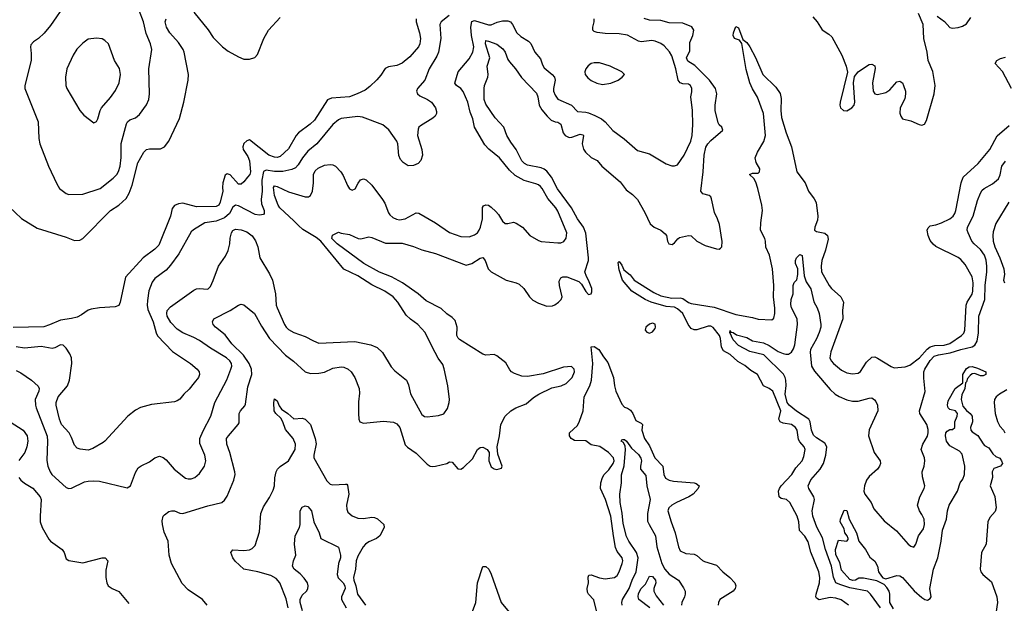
# Model space of a CAD drawing. Header units: inches. Extents: x 1449094 to 1618372, y 389908 to 534307.
# Tile 26 of 256: x 1470616 to 1477702, y 414243 to 418444. Entities that reach past the tile are written whole.
import ezdxf

# ---------------------------------------------------------------- set-up
doc = ezdxf.new("R2010")
doc.units = ezdxf.units.IN
doc.header["$MEASUREMENT"] = 0
doc.layers.add('B4471', color=7, linetype='Continuous')

msp = doc.modelspace()

# ---------------------------------------------------------------- linework, layer by layer
at = {"layer": 'B4471', "color": 5}
for points, elevation in [([(1470950, 418565.6), (1470837.7, 418402.3), (1470792, 418347.9), (1470751.1, 418308.9), (1470715.3, 418284.7), (1470697.6, 418262.4), (1470694.4, 418250), (1470699.9, 418199.9), (1470699, 418150), (1470654.3, 417970), (1470654.6, 417950), (1470748.9, 417710), (1470753.4, 417590), (1470760.3, 417550), (1470823.1, 417390), (1470883.4, 417263.4), (1470903.8, 417230), (1470950, 417194.4), (1470970, 417185.3), (1471070, 417187.4), (1471195.6, 417230), (1471290, 417302.8), (1471315.3, 417330), (1471328.3, 417351.7), (1471339.3, 417390), (1471346.9, 417453.1), (1471347.8, 417552.2), (1471384.9, 417695.1), (1471391.6, 417708.4), (1471410, 417723.6), (1471450, 417739), (1471478.8, 417761.2), (1471529.1, 417830.9), (1471545.3, 417870), (1471551.4, 417911.4), (1471546.3, 418090), (1471568.4, 418230), (1471557.2, 418270), (1471525.5, 418345.5), (1471506.5, 418430), (1471476.8, 418510)], 740), ([(1471870, 418498), (1471971.7, 418371.7), (1472010, 418315.8), (1472074.9, 418250), (1472116.7, 418216.7), (1472190, 418175.8), (1472230, 418161.3), (1472270, 418160.5), (1472307.9, 418172.1), (1472326.9, 418193.1), (1472372.8, 418310), (1472406, 418370), (1472490, 418460.3)], 720), ([(1470538.6, 417098.6), (1470630, 417012.7), (1470742.6, 416942.6), (1470950, 416879.6), (1471010, 416854), (1471050, 416856.9), (1471070, 416868.8), (1471269.7, 417070), (1471331.1, 417108.9), (1471382.1, 417157.9), (1471405.1, 417194.9), (1471426.6, 417253.4), (1471466.2, 417413.8), (1471508.8, 417491.2), (1471530, 417509), (1471550, 417514), (1471630, 417515.6), (1471659.6, 417530), (1471689.7, 417570), (1471766.6, 417733.4), (1471797.2, 417850), (1471829.8, 418010.2), (1471832.5, 418050), (1471800.3, 418210), (1471792.7, 418230), (1471759.4, 418279.4), (1471697.8, 418350), (1471673.5, 418390), (1471662.4, 418430), (1471670, 418450.8)], 720), ([(1473469.8, 418450), (1473468.9, 418430), (1473494.1, 418350), (1473500.2, 418310), (1473497.2, 418270), (1473487.4, 418250), (1473423.9, 418176.1), (1473370, 418132.2), (1473330, 418115.5), (1473270, 418103.8), (1473245.9, 418094.1), (1473215.2, 418044.8), (1473187.5, 418012.5), (1473136.9, 417963.1), (1473102.6, 417937.4), (1473046.3, 417910), (1472990, 417890.1), (1472860.5, 417879.5), (1472832.5, 417867.5), (1472737.7, 417722.3), (1472707.3, 417692.7), (1472621.8, 417630), (1472605.7, 417610), (1472550, 417515.2), (1472490, 417460.6), (1472470, 417452.8), (1472450, 417454), (1472410, 417468), (1472270, 417579.5), (1472250, 417571.8), (1472230, 417552.8), (1472222.4, 417530), (1472224.9, 417510), (1472258.4, 417458.4), (1472271.4, 417428.6), (1472278.6, 417350), (1472271.6, 417330), (1472256.8, 417310), (1472230, 417277.4), (1472210, 417261.1), (1472190, 417260.9), (1472130, 417326.5), (1472110, 417334.6), (1472095.2, 417324.8), (1472079, 417270), (1472076.2, 417236.2), (1472079.4, 417210), (1472060.2, 417130), (1472049.8, 417110.2), (1472030, 417099.7), (1471890, 417098.4), (1471790, 417123.8), (1471760.2, 417119.8), (1471730, 417106.3), (1471714.9, 417085.1), (1471702, 417030), (1471617.6, 416822.4), (1471590, 416792.7), (1471505.6, 416730), (1471377.8, 416590), (1471339.1, 416410), (1471330, 416388), (1471302.6, 416377.4), (1471190, 416370.2), (1471130, 416360.7), (1471110, 416354.7), (1471060.5, 416319.5), (1471030, 416304.1), (1470990, 416293.2), (1470910, 416282.7), (1470830, 416246.8), (1470790, 416233.8), (1470570, 416227.6)], 680), ([(1470590, 415920.3), (1470623.5, 415903.5), (1470702, 415850), (1470750, 415806.8), (1470755.6, 415790), (1470754.4, 415770), (1470729, 415711), (1470730.1, 415670.1), (1470734.4, 415650), (1470813.8, 415446.2), (1470817.4, 415410), (1470812.2, 415272.2), (1470819.6, 415230), (1470834.6, 415190), (1470848.9, 415170), (1470950, 415076.5), (1470970, 415070.3), (1470990, 415072), (1471082.2, 415117.8), (1471110, 415123.6), (1471150, 415124.6), (1471190, 415121.7), (1471390, 415074.9), (1471414, 415090), (1471450, 415186), (1471470, 415218.8), (1471490, 415233.4), (1471550, 415263), (1471590, 415290.7), (1471622, 415302), (1471650, 415294), (1471670, 415277.3), (1471728.5, 415210), (1471810, 415144.9), (1471830, 415138.4), (1471850, 415139.5), (1471876, 415150), (1471910, 415177.1), (1471945.4, 415230), (1471955.3, 415270), (1471948.4, 415310), (1471913.4, 415393.4), (1471913.1, 415430), (1471936.2, 415483.8), (1471992.5, 415590), (1472021.4, 415690), (1472108.1, 415851.9), (1472136.5, 415930), (1472142, 415950), (1472140.7, 415970), (1472128.8, 415990), (1472104.8, 416010), (1471990, 416080.5), (1471910, 416135.8), (1471870, 416157.5), (1471790, 416189.9), (1471750, 416216.7), (1471704.4, 416264.4), (1471678.9, 416310), (1471674.8, 416330), (1471678.5, 416350), (1471701.6, 416378.4), (1471870, 416497), (1471890, 416506.7), (1471908.3, 416508.3), (1471970, 416504.9), (1471990, 416524), (1472010, 416566.8), (1472046.9, 416670), (1472098.5, 416741.5), (1472117.5, 416782.5), (1472129.7, 416830), (1472131.1, 416871.1), (1472140.3, 416910), (1472150, 416926.7), (1472170, 416935.5), (1472210, 416932.3), (1472250, 416916.3), (1472290, 416888.1), (1472313.6, 416853.6), (1472330.1, 416810), (1472345.4, 416730), (1472414.6, 416614.6), (1472436, 416570), (1472458, 416470), (1472462.4, 416390), (1472469.2, 416369.2), (1472521.7, 416250), (1472533.7, 416230), (1472550, 416214.9), (1472590, 416192.9), (1472670, 416163.6), (1472730, 416131.6), (1472770, 416116.5), (1473027.7, 416127.7), (1473143.4, 416103.4), (1473190, 416084.4), (1473228.2, 416048.2), (1473290, 415946), (1473317.3, 415917.3), (1473400.3, 415850), (1473415.6, 415815.6), (1473430, 415750.7), (1473510, 415601.6), (1473530, 415588.5), (1473550, 415584.9), (1473630, 415594.4), (1473670, 415608.5), (1473694.3, 415645.7), (1473708, 415690), (1473709.7, 415710.3), (1473698.5, 415810), (1473672, 415932), (1473661.4, 415961.4), (1473629, 416009), (1473584.4, 416090), (1473533.7, 416193.7), (1473481.3, 416250), (1473428.2, 416288.2), (1473396.8, 416316.8), (1473337.6, 416410), (1473303.1, 416450), (1473243.5, 416490), (1473150, 416536.5), (1473050, 416600.4), (1472949.5, 416649.5), (1472782.7, 416850), (1472750, 416875.8), (1472654.8, 416934.8), (1472621.8, 416961.8), (1472590, 416997.3), (1472489.3, 417090), (1472477.2, 417110), (1472450, 417179.6), (1472443.7, 417236.3), (1472450, 417248.4), (1472470, 417244.2), (1472550, 417205.6), (1472670, 417168.9), (1472694, 417170), (1472710, 417178), (1472724.7, 417210), (1472730.7, 417269.3), (1472729.8, 417330), (1472742.9, 417357.1), (1472764.6, 417375.4), (1472810, 417397), (1472850, 417403), (1472870, 417400.5), (1472890, 417390.5), (1472926.4, 417350), (1472943.8, 417323.8), (1472974.4, 417250), (1472990, 417227.7), (1473010, 417216.3), (1473030, 417227.3), (1473051.2, 417268.8), (1473070, 417290.5), (1473090, 417298), (1473110, 417292.7), (1473150, 417253.4), (1473226.7, 417150), (1473243.4, 417123.4), (1473270, 417054), (1473279.7, 417039.7), (1473301.2, 417021.2), (1473327.9, 417007.9), (1473350, 417004.6), (1473390, 417011), (1473470, 417053.6), (1473490, 417052.6), (1473610, 416983.1), (1473710, 416911.5), (1473790, 416882.8), (1473850, 416880.3), (1473890, 416895.3), (1473910, 416910.4), (1473924, 416930), (1473933.1, 416950), (1473946.6, 417010), (1473947.2, 417092.8), (1473955.1, 417104.9), (1473970, 417112.7), (1473990, 417108.5), (1474010, 417095.3), (1474043.5, 417063.5), (1474062.4, 417042.4), (1474090, 416994), (1474110, 416976.3), (1474130, 416976.3), (1474170, 416986), (1474190, 416979.5), (1474234, 416950), (1474288.5, 416890), (1474350, 416855), (1474370, 416848), (1474490, 416838), (1474510, 416838.9), (1474531.6, 416848.4), (1474548.5, 416871.5), (1474554.5, 416910), (1474490, 417066.6), (1474475.2, 417090), (1474416.3, 417156.3), (1474376.2, 417230), (1474364.2, 417244.2), (1474350, 417256), (1474330, 417263.9), (1474247.9, 417287.9), (1474182.8, 417322.8), (1474140.5, 417360.5), (1474070, 417449.6), (1473993, 417513), (1473963.8, 417543.8), (1473889.8, 417669.8), (1473876.8, 417730), (1473857.8, 417777.8), (1473840.5, 417850), (1473806.9, 417926.9), (1473790, 417949.8), (1473759.6, 417970), (1473747.8, 417987.8), (1473771, 418070), (1473850, 418162), (1473876.4, 418210), (1473884.2, 418250), (1473867.9, 418330), (1473863.7, 418390), (1473870, 418430.3), (1473890, 418439.2), (1473990, 418407.9), (1474010, 418408.3), (1474053.7, 418426.3), (1474090, 418435.1), (1474130, 418435.5), (1474148, 418428), (1474162.8, 418410), (1474194.3, 418350), (1474223.2, 418323.2), (1474277.1, 418290), (1474293.9, 418273.9), (1474324.9, 418210), (1474363.4, 418163.4), (1474378.6, 418118.6), (1474390, 418098.9), (1474449.4, 418049.4), (1474465.5, 418030), (1474470.1, 418010), (1474457.6, 417950), (1474458.8, 417930), (1474470, 417900.3), (1474490, 417872.4), (1474587.4, 417830), (1474630, 417782.6), (1474690, 417778.3), (1474710, 417772.7), (1474755.5, 417755.5), (1474802.4, 417730), (1474830.2, 417710.2), (1474885.9, 417645.9), (1474967.8, 417587.8), (1475063.1, 417503.1), (1475150, 417477.6), (1475270, 417407), (1475310, 417392.4), (1475330, 417392.7), (1475350, 417400.5), (1475399.2, 417470), (1475445.7, 417570), (1475457.2, 417610), (1475461.1, 417690), (1475458.5, 417790), (1475446, 417890), (1475454.6, 417925.4), (1475454.2, 417950), (1475444.7, 417970), (1475430, 417980.4), (1475390, 417983.5), (1475370, 417989.7), (1475354.2, 418010), (1475337.8, 418090), (1475310, 418184.5), (1475293.7, 418213.7), (1475255, 418255), (1475230, 418271.9), (1475190, 418289.8), (1475165.5, 418294.5), (1475090, 418285.8), (1475069.6, 418290), (1474990, 418333.6), (1474930, 418342.3), (1474830, 418344.2), (1474772.7, 418352.7), (1474750, 418360.5), (1474741.1, 418370), (1474740.3, 418390), (1474750.8, 418430), (1474750.7, 418450)], 640), ([(1473706.4, 418473.6), (1473648.7, 418430), (1473639.8, 418410), (1473647.6, 418310), (1473629.8, 418210), (1473618.2, 418181.8), (1473564.1, 418090), (1473532.8, 418010), (1473478.3, 417950), (1473472.3, 417930), (1473480.4, 417910), (1473495.6, 417895.6), (1473551.8, 417870), (1473580.5, 417850), (1473608.2, 417810), (1473615.6, 417784.4), (1473615.8, 417770), (1473607.3, 417750), (1473590, 417734.4), (1473500.4, 417679.6), (1473489.8, 417670.2), (1473483.6, 417656.4), (1473480.4, 417610), (1473511.1, 417510), (1473515.6, 417470), (1473503.7, 417430), (1473485.2, 417410), (1473450, 417394.9), (1473413, 417393), (1473375.2, 417415.2), (1473357.5, 417437.5), (1473345.8, 417465.8), (1473337.1, 417550), (1473330.4, 417570), (1473272.3, 417652.3), (1473230, 417688.4), (1473083.7, 417743.7), (1473050, 417746.9), (1472930, 417732.3), (1472910, 417723.1), (1472870, 417688.9), (1472754.8, 417550), (1472690, 417498.6), (1472651.8, 417450), (1472620.8, 417399.2), (1472600.9, 417379.1), (1472574.3, 417365.7), (1472509.5, 417350.5), (1472450, 417350.5), (1472390, 417361.8), (1472370, 417352.6), (1472358.6, 417290), (1472360.3, 417210), (1472353.1, 417150), (1472357.7, 417117.7), (1472375.1, 417070), (1472375.6, 417050), (1472370, 417043), (1472342.3, 417037.7), (1472310, 417041.8), (1472190, 417104.4), (1472170, 417110.1), (1472150, 417095.3), (1472126.2, 417050), (1472090, 417018.9), (1472030, 416993.6), (1471950, 416981), (1471867.7, 416932.3), (1471850, 416917), (1471761.2, 416758.8), (1471702.7, 416677.3), (1471670, 416641.7), (1471590, 416580.3), (1471570, 416554.9), (1471546.3, 416493.7), (1471535.8, 416424.2), (1471534, 416390), (1471538.8, 416358.8), (1471577.8, 416270), (1471599.3, 416190), (1471609.1, 416169.1), (1471715.9, 416055.9), (1471845.6, 415970), (1471893.3, 415930), (1471908, 415910), (1471911.3, 415890), (1471903, 415870), (1471873, 415830), (1471835, 415785), (1471796.9, 415750), (1471770, 415714), (1471750, 415700.7), (1471730, 415694), (1471564.4, 415675.6), (1471486.6, 415653.4), (1471450, 415634.4), (1471394, 415590), (1471230, 415410.4), (1471218, 415402), (1471142.3, 415357.7), (1471110, 415345.8), (1471052.4, 415352.4), (1471030, 415359.5), (1471010, 415380.7), (1470990, 415437.3), (1470972.8, 415470), (1470918.4, 415530), (1470903.8, 415570), (1470879.3, 415670), (1470879.3, 415690), (1470894, 415730), (1470959.8, 415810), (1470974.3, 415850), (1470991.1, 415970), (1470990.2, 416010), (1470978, 416038), (1470950, 416079.3), (1470930, 416100.4), (1470910, 416103.1), (1470870, 416082.3), (1470850, 416078.5), (1470771.9, 416091.9), (1470650, 416079.8), (1470590.1, 416090.1)], 660), ([(1471965.1, 414230), (1471932, 414270), (1471830, 414339.7), (1471785.2, 414385.2), (1471710, 414529.3), (1471691.2, 414590), (1471683.9, 414690), (1471656.2, 414756.2), (1471643.1, 414810), (1471641.8, 414838.2), (1471649, 414870), (1471658.7, 414881.3), (1471690, 414903.2), (1471710, 414910.3), (1471730, 414910.2), (1471770, 414891.3), (1471790, 414890.2), (1471970, 414945.2), (1472070, 414970.3), (1472090, 414986.4), (1472110, 415014.9), (1472158, 415130), (1472168.3, 415170), (1472165.7, 415190), (1472129.1, 415330), (1472107.4, 415390), (1472105.8, 415430), (1472118.5, 415450), (1472189.7, 415530), (1472196.5, 415543.5), (1472194.9, 415610), (1472204.8, 415630), (1472236.2, 415663.8), (1472242.1, 415677.9), (1472257.9, 415802.1), (1472286.2, 415890), (1472285.4, 415930), (1472268.8, 415970), (1472227.1, 416030), (1472143.9, 416110), (1472096.1, 416176.1), (1472025.7, 416230), (1472009.7, 416250), (1472003.6, 416270), (1472014.5, 416290), (1472130, 416351.3), (1472190, 416390.3), (1472210, 416397), (1472230, 416393), (1472306.2, 416330), (1472357.5, 416237.5), (1472415, 416150), (1472530, 416028.5), (1472586.4, 415986.4), (1472670.1, 415910.1), (1472710, 415897), (1472770, 415899.5), (1472810, 415908.3), (1472870, 415936.1), (1472930, 415946.3), (1472950, 415944), (1472979.6, 415930), (1473000.8, 415910), (1473028.1, 415870), (1473059.7, 415790), (1473062.9, 415757.1), (1473054.7, 415694.7), (1473054.9, 415610), (1473058, 415570), (1473064.4, 415550), (1473090, 415539), (1473234.8, 415554.8), (1473306.7, 415546.7), (1473330, 415536.5), (1473351.1, 415510), (1473390, 415383), (1473406.2, 415366.2), (1473470, 415324.6), (1473550, 415245.5), (1473570, 415231.4), (1473590, 415227.8), (1473608.8, 415231.2), (1473689.6, 415250.4), (1473710, 415262.8), (1473730, 415258.8), (1473770, 415210.6), (1473790, 415208), (1473810, 415221.6), (1473875.5, 415284.5), (1473910, 415350.6), (1473930, 415366), (1473950, 415366.4), (1473980.5, 415350), (1473994.9, 415330), (1473993, 415270), (1474010, 415226.8), (1474030, 415210.8), (1474050, 415207.3), (1474083.1, 415216.9), (1474089, 415230), (1474056.9, 415316.9), (1474053.3, 415370), (1474069.8, 415450), (1474079.4, 415530), (1474110.8, 415590), (1474151.9, 415630), (1474186.2, 415650), (1474260.9, 415679.1), (1474315.1, 415724.9), (1474351.6, 415748.4), (1474445.7, 415794.3), (1474514, 415810), (1474550, 415825.9), (1474593.5, 415870), (1474609, 415910), (1474605.8, 415930), (1474586.9, 415946.9), (1474530, 415944.3), (1474384.4, 415895.6), (1474270, 415877.1), (1474230, 415877.4), (1474177, 415897), (1474156.4, 415910), (1474144.2, 415924.2), (1474114.5, 415974.6), (1474050, 416025.7), (1474030, 416033.6), (1473970.2, 416029.8), (1473950, 416037.4), (1473781.5, 416141.5), (1473771.3, 416151.3), (1473763.5, 416170), (1473766, 416230), (1473750, 416278.2), (1473730, 416301), (1473690, 416326), (1473650, 416364.5), (1473541.5, 416421.5), (1473483.1, 416470), (1473371.5, 416550), (1473293.1, 416593.1), (1473206.9, 416626.9), (1473093.3, 416690), (1472900.3, 416830), (1472863.4, 416870), (1472867.2, 416892.9), (1472910, 416915.5), (1472930, 416906.7), (1472990, 416898.6), (1473051.3, 416870), (1473072.5, 416867.5), (1473130, 416881.1), (1473150, 416877.4), (1473250, 416835.2), (1473370, 416835.9), (1473450, 416812.2), (1473510, 416787.5), (1473610, 416761.8), (1473830, 416678.6), (1473870, 416690.2), (1473930, 416728.2), (1473950, 416732.4), (1473967.1, 416710), (1473987.3, 416650), (1474008.9, 416630), (1474118, 416570), (1474190, 416551.3), (1474210, 416540.8), (1474243.6, 416510), (1474284.9, 416450), (1474310, 416425.5), (1474350, 416402.8), (1474410, 416382.2), (1474450, 416385), (1474468, 416392), (1474495.1, 416410), (1474513.5, 416430), (1474519.3, 416450), (1474500.8, 416530), (1474498.9, 416561.1), (1474510, 416587), (1474525.9, 416594.1), (1474554.3, 416594.3), (1474640.8, 416560.8), (1474659.6, 416539.6), (1474690, 416486.7), (1474710, 416466.7), (1474730, 416471), (1474735.1, 416484.9), (1474733.3, 416510), (1474710.7, 416570), (1474694.9, 416594.9), (1474684.2, 416630), (1474709, 416710), (1474709.9, 416730.1), (1474691.7, 416908.3), (1474673.7, 416950), (1474631.7, 417010), (1474586.5, 417090), (1474487.9, 417227.9), (1474442.7, 417310), (1474410, 417352.9), (1474390, 417368.5), (1474370, 417376.9), (1474270, 417397.9), (1474249.3, 417409.3), (1474229.3, 417429.3), (1474189.1, 417509.1), (1474150, 417562.7), (1474122.9, 417610), (1474099.8, 417670), (1474038.2, 417738.2), (1473970, 417836.2), (1473959.8, 417870), (1473958.5, 417950), (1473961.8, 417970), (1473985.2, 418030), (1473987.3, 418050), (1473980.2, 418110), (1474001, 418170), (1473968, 418270), (1473970, 418294), (1473990, 418290.9), (1474050, 418267.9), (1474094.6, 418234.6), (1474110.4, 418210.4), (1474130, 418157.8), (1474141.2, 418141.2), (1474185.2, 418090), (1474228.1, 418028.1), (1474334.9, 417914.9), (1474345.1, 417890), (1474353.8, 417830), (1474375, 417795), (1474411.8, 417750), (1474441.7, 417721.7), (1474470, 417709.2), (1474490, 417706.3), (1474510, 417692), (1474528.5, 417630), (1474543.2, 417610), (1474570, 417597), (1474590, 417598.4), (1474650, 417619.7), (1474670, 417615.8), (1474673.6, 417610), (1474663.2, 417550), (1474673.2, 417513.2), (1474687.6, 417490), (1474730, 417451.3), (1474771.8, 417431.8), (1474806.3, 417390), (1474937.4, 417277.4), (1474980.8, 417220.8), (1475026.4, 417186.4), (1475063, 417150), (1475116, 417056), (1475154.8, 416974.8), (1475183, 416950), (1475230, 416929), (1475262.2, 416902.2), (1475271.7, 416890), (1475279.5, 416850), (1475288, 416830), (1475313.1, 416826.9), (1475330, 416839.1), (1475351.9, 416868.1), (1475364.4, 416875.6), (1475430.2, 416890.2), (1475450, 416887.4), (1475490.3, 416850.3), (1475550, 416819.5), (1475630, 416794.9), (1475650, 416793.4), (1475660.1, 416799.9), (1475669.5, 416810.5), (1475671.3, 416848.7), (1475652.3, 416970), (1475639.2, 417010), (1475616.8, 417056.8), (1475595.7, 417155.7), (1475589.8, 417169.8), (1475578.3, 417178.3), (1475531.9, 417191.9), (1475519.2, 417210), (1475536.3, 417350), (1475542.3, 417470), (1475554.3, 417525.7), (1475568.1, 417550), (1475590, 417574), (1475676.2, 417650), (1475669.6, 417670), (1475650, 417688), (1475642.2, 417702.2), (1475622.6, 417790), (1475621.8, 417830), (1475634.7, 417910), (1475625, 417950), (1475581.4, 418010), (1475474.3, 418114.3), (1475425.8, 418145.8), (1475414.1, 418170), (1475439.2, 418220.8), (1475440.2, 418279.8), (1475460.7, 418330), (1475468.2, 418370), (1475453.2, 418393.2), (1475390, 418419), (1475290, 418422.5), (1475230, 418438.9), (1475150, 418440.9), (1475110, 418453.3)], 620), ([(1476324.2, 418464.2), (1476355.5, 418430), (1476392.2, 418372.2), (1476440.3, 418340.3), (1476460.8, 418320.8), (1476534, 418190), (1476564.9, 418110), (1476573, 418067), (1476521.6, 417850), (1476518.4, 417830), (1476524.4, 417810), (1476544.9, 417790), (1476570, 417788), (1476606, 417810), (1476621.7, 417830), (1476626.9, 417850), (1476616.9, 417990), (1476623.6, 418036.4), (1476651.4, 418068.6), (1476710, 418110.7), (1476730, 418120.7), (1476750, 418124), (1476770, 418111), (1476773.7, 418093.7), (1476754.7, 417990), (1476759.6, 417930), (1476770, 417910.5), (1476790, 417905.8), (1476850, 417919.7), (1476879.4, 417940.6), (1476930, 417997.6), (1476950, 418002.4), (1476958, 417998), (1476968.8, 417988.8), (1476977, 417970), (1476990.2, 417930.2), (1476991.5, 417910), (1476985.4, 417874.6), (1476954, 417810), (1476950.4, 417770.4), (1476957.1, 417750), (1476970.4, 417730.4), (1477030, 417715.3), (1477090, 417688.8), (1477110, 417684.9), (1477128, 417692), (1477142, 417718), (1477197.7, 417910), (1477205.7, 417970), (1477187.6, 418072.4), (1477153.8, 418150), (1477147.2, 418210), (1477122.7, 418310), (1477118.5, 418410), (1477086, 418490)], 620), ([(1477218.2, 418470), (1477271.1, 418431.1), (1477310, 418388.4), (1477330, 418383), (1477370, 418387.6), (1477402.6, 418397.4), (1477430, 418414), (1477461.1, 418458.9)], 620), ([(1476580.5, 414230), (1476527.5, 414267.5), (1476490, 414280.2), (1476450, 414284.7), (1476370, 414267.7), (1476350, 414281.5), (1476346.3, 414290), (1476347.8, 414310), (1476371.4, 414390), (1476375.9, 414430), (1476366.6, 414470), (1476310, 414612), (1476290, 414685.1), (1476267.1, 414727.1), (1476228.2, 414768.2), (1476223.4, 414830), (1476211.6, 414870), (1476158.7, 414970), (1476135.1, 414990), (1476097.6, 414997.6), (1476083.1, 415010), (1476077.3, 415050), (1476084, 415070), (1476096.8, 415090), (1476173.6, 415170), (1476202.4, 415217.6), (1476248.7, 415270), (1476260.8, 415299.2), (1476268.7, 415350), (1476262.7, 415370), (1476230, 415405.7), (1476222.1, 415422.1), (1476211.3, 415490), (1476200.4, 415510), (1476170.4, 415530.4), (1476110, 415539.2), (1476089.2, 415550), (1476079.6, 415570), (1476094.7, 415630), (1476035.4, 415770), (1476010, 415789.8), (1475969.7, 415810), (1475926, 415890), (1475879.4, 415919.4), (1475835, 415955), (1475785, 415985), (1475730, 416033.6), (1475681.9, 416061.9), (1475666.9, 416086.9), (1475660.2, 416150), (1475652.6, 416170), (1475607.7, 416227.7), (1475590, 416237.5), (1475570, 416239.5), (1475490, 416212.7), (1475470, 416211.8), (1475450, 416220.7), (1475426.5, 416250), (1475388.7, 416328.7), (1475350, 416363.7), (1475330, 416374.1), (1475270, 416379.6), (1475161.1, 416410), (1475118, 416430), (1475022.2, 416490), (1474953.5, 416570), (1474930, 416644), (1474922.9, 416697.1), (1474930, 416702.8), (1474950, 416677.3), (1474963.6, 416643.6), (1475008.9, 416608.9), (1475039.1, 416570), (1475180.7, 416480.7), (1475230, 416456.8), (1475310, 416438.9), (1475370, 416442.5), (1475390, 416437.3), (1475429.7, 416409.7), (1475450, 416401.4), (1475615.5, 416375.5), (1475770, 416323.5), (1475890, 416301.2), (1475930, 416289.5), (1476030, 416283.1), (1476043.3, 416296.7), (1476050.9, 416329.1), (1476051.3, 416368.7), (1476041.6, 416450), (1476042.9, 416530), (1476034.7, 416650), (1476011.8, 416750), (1475986, 416806), (1475984.3, 416850), (1475978.4, 416870), (1475948.6, 416930), (1475950, 416981), (1475961.9, 417070), (1475957.9, 417110), (1475929.3, 417230), (1475914.3, 417274.3), (1475900.6, 417300.6), (1475869, 417330), (1475890, 417340.3), (1475930, 417340.3), (1475941.1, 417350), (1475942.8, 417370), (1475916.8, 417416.8), (1475910.4, 417450), (1475927, 417490), (1475971.9, 417568.1), (1475984, 417610), (1475969.8, 417770), (1475926, 417886), (1475890, 417947.3), (1475870.8, 417990), (1475845.2, 418085.2), (1475813.3, 418273.3), (1475796.6, 418296.6), (1475760.9, 418310), (1475751.6, 418330), (1475753.3, 418350), (1475770, 418396), (1475790, 418386), (1475821.8, 418301.8), (1475850, 418279.6), (1475870.2, 418250), (1475911.8, 418171.8), (1475964.7, 418050), (1476058.2, 417958.2), (1476090, 417914), (1476096.1, 417876.1), (1476093.8, 417790), (1476099.5, 417739.5), (1476133, 417630), (1476171.5, 417528.4), (1476209.1, 417350), (1476270.3, 417270), (1476292.7, 417210), (1476334.7, 417154.7), (1476347.3, 417127.3), (1476360.2, 417030), (1476357.6, 417002.4), (1476338.9, 416950), (1476337.6, 416930), (1476350, 416919.5), (1476410, 416908.3), (1476430.2, 416890), (1476434.7, 416865.3), (1476415.6, 416784.4), (1476390.3, 416710), (1476384.9, 416670), (1476387, 416630), (1476441.6, 416530), (1476458, 416510), (1476525.5, 416450), (1476544.9, 416410), (1476538, 416350), (1476540.3, 416290), (1476453.7, 416053.7), (1476447.5, 416010), (1476456.1, 415990), (1476472.8, 415970), (1476530, 415921.2), (1476570, 415901.6), (1476610, 415895.2), (1476650, 415899), (1476668.2, 415911.8), (1476710, 415979.6), (1476750, 416014.9), (1476770, 416017.3), (1476790, 416009), (1476887.1, 415947.1), (1476910, 415939), (1476990, 415944.9), (1477022.5, 415957.5), (1477093.2, 416010), (1477148.3, 416071.7), (1477170, 416088.5), (1477201.8, 416098.2), (1477270, 416100.5), (1477310, 416113.9), (1477395.3, 416170), (1477411.2, 416188.8), (1477419, 416210), (1477428.3, 416390), (1477434.1, 416410), (1477472, 416468), (1477476.9, 416490), (1477478.6, 416550), (1477470, 416594), (1477421.4, 416681.4), (1477390, 416719.1), (1477370, 416733.7), (1477210, 416811.2), (1477190, 416828), (1477170, 416855.1), (1477153.6, 416890), (1477148, 416930), (1477154, 416946), (1477170, 416961.1), (1477210, 416967.2), (1477250, 416982.3), (1477310, 417010.2), (1477334, 417030), (1477347.5, 417050), (1477353.9, 417070), (1477391.9, 417270), (1477406, 417310), (1477513.3, 417410), (1477598.7, 417510), (1477650.5, 417609.5), (1477737.6, 417682.4)], 580), ([(1477753.2, 417950), (1477690, 418072), (1477637.4, 418130), (1477647.6, 418150), (1477675.5, 418164.5), (1477710, 418174.3)], 580), ([(1476810.4, 414210), (1476738.5, 414310), (1476717.6, 414330), (1476590, 414355.4), (1476517.9, 414377.9), (1476490.7, 414390.7), (1476472.4, 414432.4), (1476459.7, 414510), (1476415.9, 414630), (1476394.1, 414714.1), (1476352.2, 414792.2), (1476323.9, 414870), (1476319.4, 414910), (1476335.4, 414990), (1476332.7, 415010), (1476295, 415070), (1476289.9, 415090), (1476310, 415132.3), (1476377.4, 415210), (1476401.3, 415250), (1476418.9, 415310), (1476424.9, 415370), (1476410, 415395.5), (1476350, 415433.9), (1476330, 415453.8), (1476313.9, 415490), (1476304.8, 415550), (1476295.6, 415570), (1476207.1, 415627.1), (1476155.2, 415670), (1476140.9, 415690), (1476126.1, 415750), (1476131.9, 415811.9), (1476130, 415849.2), (1476125.4, 415870), (1476112.9, 415892.9), (1475971.7, 416031.7), (1475870, 416056), (1475790, 416099.4), (1475750, 416139.2), (1475726.5, 416193.5), (1475730, 416206), (1475735.3, 416195.3), (1475750, 416192.4), (1475775.7, 416175.7), (1475850, 416156), (1475890, 416132.2), (1475970, 416117.3), (1476010, 416098.3), (1476075.7, 416055.7), (1476110, 416040.7), (1476130, 416035.6), (1476150, 416037.3), (1476170, 416050.9), (1476185.6, 416074.4), (1476195.3, 416104.7), (1476215.2, 416250), (1476210.7, 416290.7), (1476171.6, 416370), (1476166.3, 416393.7), (1476169.6, 416430), (1476183.7, 416470), (1476184, 416530), (1476190, 416552), (1476208.9, 416571.1), (1476216.2, 416610), (1476216.3, 416650), (1476200.5, 416690), (1476198.9, 416710), (1476207.8, 416730), (1476230, 416753.4), (1476248.1, 416748.1), (1476261.8, 416601.8), (1476277.3, 416557.3), (1476310, 416507), (1476332.7, 416412.7), (1476355.6, 416370), (1476370, 416330.4), (1476382.6, 416250), (1476382.5, 416230), (1476370, 416192.6), (1476350, 416147.1), (1476306.8, 416070), (1476304.4, 416050), (1476313.7, 415950), (1476335.4, 415915.4), (1476450, 415782.4), (1476486, 415750), (1476512.9, 415732.9), (1476570, 415708), (1476610, 415698.6), (1476650, 415698.6), (1476730, 415720.3), (1476750, 415721.3), (1476769.1, 415709.1), (1476777, 415697), (1476788.9, 415670), (1476792, 415630), (1476730, 415493.2), (1476724.6, 415450), (1476766.4, 415330), (1476807.9, 415270), (1476812.3, 415250), (1476804.6, 415230), (1476789, 415210), (1476730, 415156.7), (1476711.1, 415130), (1476695.3, 415090), (1476691.3, 415050), (1476699.1, 415030), (1476743.1, 414970), (1476764.5, 414924.5), (1476837.4, 414837.4), (1476926.3, 414766.3), (1477010, 414668), (1477030, 414654), (1477051.5, 414648.5), (1477066, 414670), (1477085.1, 414730), (1477119.7, 414780.3), (1477127.7, 414810), (1477125.3, 414850), (1477110, 414883.6), (1477091.1, 414910), (1477078, 414950), (1477094, 415010), (1477126, 415070), (1477129.4, 415090), (1477113.8, 415153.8), (1477111.6, 415190), (1477125.6, 415230), (1477129.6, 415270), (1477127, 415290), (1477103, 415350), (1477116.1, 415390), (1477150, 415447), (1477154.3, 415470), (1477154.1, 415494.1), (1477144.1, 415530), (1477095.4, 415610), (1477091.4, 415630), (1477132.3, 415767.7), (1477123.1, 415863.1), (1477124.3, 415910), (1477131.2, 415930), (1477168.2, 415991.8), (1477198.1, 416021.9), (1477227.6, 416032.4), (1477313.2, 416046.8), (1477390, 416071.1), (1477470.7, 416089.3), (1477490, 416101.4), (1477505.9, 416130), (1477517.1, 416190), (1477519.5, 416310), (1477561.6, 416430), (1477563.5, 416530), (1477577.1, 416630), (1477577.8, 416670), (1477573, 416713), (1477560.7, 416750), (1477530, 416790.7), (1477484.5, 416830), (1477468.2, 416850), (1477441.6, 416910), (1477436.1, 416930), (1477438.2, 416950), (1477477.4, 417030), (1477510, 417142.8), (1477530, 417194.8), (1477543.8, 417216.2), (1477557.2, 417230), (1477617.3, 417262.7), (1477660.2, 417299.8), (1477673.2, 417326.8), (1477685.3, 417390), (1477710, 417427)], 560), ([(1477735.4, 417130), (1477641.9, 416978.1), (1477623.3, 416916.7), (1477620.1, 416890), (1477623.4, 416850), (1477633.3, 416810), (1477670.5, 416730), (1477699.7, 416650), (1477702.7, 416610), (1477697, 416570), (1477703.9, 416550)], 560), ([(1474772.9, 414170), (1474748.8, 414268.8), (1474710, 414308.3), (1474703.5, 414323.5), (1474701.2, 414350), (1474709.9, 414390), (1474708.2, 414431.8), (1474713.1, 414446.9), (1474730, 414447.3), (1474790, 414426.5), (1474830, 414418.6), (1474896.3, 414430), (1474915.5, 414444.5), (1474931.4, 414470), (1474953.2, 414530), (1474956.2, 414550), (1474952.9, 414570), (1474917.3, 414617.3), (1474905.2, 414645.2), (1474889, 414729), (1474871.7, 414870), (1474833.5, 414990), (1474795.5, 415070), (1474798.4, 415110), (1474810.9, 415149.1), (1474822.9, 415170), (1474855.3, 415204.7), (1474887.2, 415250), (1474893.6, 415270), (1474891, 415291), (1474853.2, 415330), (1474792.4, 415372.4), (1474730, 415383.3), (1474690, 415412.2), (1474610, 415414.7), (1474585.2, 415430), (1474572.3, 415450), (1474572.3, 415470), (1474630, 415522.6), (1474645.9, 415554.1), (1474671.4, 415630), (1474679.4, 415730), (1474719.5, 415810), (1474732.7, 415850), (1474740.7, 415970), (1474729.8, 416090.2), (1474750, 416092.5), (1474783.7, 416070), (1474817.2, 416017.2), (1474850, 415976.9), (1474889.2, 415870), (1474896.3, 415810), (1474907.3, 415770), (1474950, 415677.3), (1474970, 415655.8), (1474990, 415648.8), (1475013.1, 415633.1), (1475030, 415610.4), (1475050, 415558.9), (1475090, 415540.3), (1475099.6, 415530), (1475094.9, 415490), (1475113.9, 415430), (1475150, 415377.8), (1475188.4, 415290), (1475244.1, 415230), (1475252.9, 415170), (1475265, 415145), (1475290.2, 415130.1), (1475322.7, 415122.7), (1475471, 415110), (1475486, 415106), (1475506.4, 415090), (1475498.9, 415070), (1475463.6, 415030), (1475431.3, 415008.7), (1475344.4, 414970), (1475310.2, 414950), (1475288, 414930), (1475281.3, 414910), (1475303.8, 414830), (1475334.3, 414750), (1475357.3, 414650), (1475370, 414622.4), (1475410, 414601.7), (1475470, 414596.5), (1475490, 414587.3), (1475530, 414551.1), (1475544, 414544), (1475630, 414518), (1475676.4, 414470), (1475728.2, 414430), (1475764, 414390), (1475770.6, 414370), (1475764.9, 414350), (1475750.6, 414330), (1475656.3, 414270), (1475644.9, 414250), (1475643.7, 414230)], 580), ([(1476904.1, 414204.1), (1476878.1, 414250), (1476878.6, 414310), (1476873.4, 414330), (1476858, 414358), (1476837.8, 414377.8), (1476784.1, 414404.1), (1476690, 414425.2), (1476656.5, 414423.5), (1476630.3, 414410), (1476612.7, 414407.3), (1476590, 414415.3), (1476530, 414481.6), (1476518.1, 414538.1), (1476490, 414592), (1476486.8, 414630), (1476510, 414698), (1476570, 414691.3), (1476578, 414702), (1476579.3, 414710), (1476571.8, 414730), (1476555.1, 414750), (1476550, 414779), (1476522, 414830), (1476524.5, 414850), (1476550, 414914.8), (1476570, 414910.6), (1476586, 414850), (1476638, 414750), (1476656.1, 414690), (1476703.7, 414630), (1476734.6, 414574.6), (1476770, 414548), (1476790, 414510.7), (1476797.8, 414470), (1476817.8, 414437.8), (1476827.9, 414427.9), (1476850, 414420.6), (1476930, 414444.4), (1476950, 414442), (1476970, 414428.9), (1477053, 414333), (1477110, 414284.9), (1477130, 414272), (1477150, 414267.2), (1477170, 414277.3), (1477175.8, 414290), (1477167.6, 414350), (1477192.2, 414490), (1477223.4, 414570), (1477248.1, 414690), (1477257, 414770), (1477285.8, 414850), (1477292.4, 414910), (1477306, 414950), (1477366.4, 415050), (1477384.5, 415110), (1477403.8, 415136.2), (1477416.5, 415170), (1477418.2, 415230), (1477398, 415318), (1477379, 415339), (1477310, 415377.2), (1477286, 415410), (1477278, 415450), (1477282, 415470), (1477290, 415482), (1477310, 415494), (1477330, 415494), (1477346, 415510), (1477346, 415550), (1477362.6, 415590), (1477364.4, 415610), (1477350, 415629.6), (1477310, 415639.5), (1477298, 415650), (1477293.3, 415670), (1477298.6, 415701.4), (1477349.8, 415790.2), (1477404.2, 415830), (1477404.2, 415890), (1477430, 415934.6), (1477450, 415946.7), (1477470, 415949), (1477510, 415937.2), (1477570.6, 415910), (1477570.3, 415890), (1477550, 415880.4), (1477530, 415882), (1477490, 415898), (1477470, 415894.5), (1477455.8, 415884.2), (1477438.4, 415861.6), (1477430, 415837.2), (1477422.8, 415830), (1477418, 415790), (1477396.4, 415743.6), (1477391.2, 415710), (1477403.2, 415663.2), (1477430, 415630.3), (1477456.4, 415610), (1477470.3, 415590), (1477472.9, 415550), (1477460.2, 415510), (1477461.3, 415490), (1477470, 415477), (1477511.9, 415451.9), (1477550.2, 415390.2), (1477559.8, 415379.8), (1477590, 415363), (1477620.3, 415320.3), (1477640.9, 415300.9), (1477670, 415288.7), (1477683.2, 415270), (1477690.1, 415250), (1477675.8, 415230), (1477626.1, 415213.9), (1477614.2, 415190), (1477616.6, 415150), (1477601.1, 415090), (1477633.2, 415013.3), (1477644.1, 414930), (1477635.9, 414904.1), (1477597.8, 414862.2), (1477583.1, 414830), (1477571.5, 414670), (1477538.9, 414610), (1477528.5, 414490), (1477533.4, 414470), (1477547.7, 414450), (1477610, 414398.8), (1477648.9, 414290), (1477652.6, 414250), (1477640.6, 414170)], 540), ([(1477719.4, 415780.6), (1477666.7, 415750), (1477643.5, 415730), (1477631.1, 415710), (1477628.4, 415690), (1477637.6, 415610), (1477652.3, 415552.3), (1477670, 415519.1), (1477697.1, 415490), (1477706, 415470)], 560), ([(1472548.6, 414210), (1472534.8, 414274.8), (1472487.8, 414390), (1472462.1, 414422.1), (1472422.9, 414442.9), (1472330.8, 414470.8), (1472229.8, 414490), (1472167.1, 414547.1), (1472150, 414569.7), (1472134.8, 414610), (1472150.7, 414629.3), (1472230, 414623.2), (1472270, 414628.8), (1472290, 414639), (1472310, 414659.5), (1472343.2, 414756.8), (1472352.9, 414890), (1472370, 414938.7), (1472414.7, 415005.3), (1472441.4, 415058.6), (1472449.8, 415090), (1472453, 415147), (1472462.7, 415190), (1472472.7, 415210), (1472490, 415227.3), (1472550, 415268.2), (1472598.3, 415350), (1472600.6, 415390), (1472584.5, 415430), (1472530, 415495.3), (1472510.4, 415550.4), (1472495.9, 415575.9), (1472461, 415610), (1472448.9, 415628.9), (1472444.9, 415690), (1472450, 415716.4), (1472470, 415700.4), (1472484.1, 415664.1), (1472500.8, 415640.8), (1472546.7, 415610), (1472590, 415570.4), (1472650, 415576.4), (1472670, 415568.5), (1472708.8, 415530), (1472742.5, 415430), (1472750.6, 415390.6), (1472732.1, 415310), (1472734.3, 415290), (1472826, 415126), (1472850, 415102.2), (1472870, 415095.9), (1472961.1, 415101.1), (1472970, 415100.5), (1472974.8, 415094.8), (1472986.3, 415030), (1472969.3, 414949.3), (1472970, 414921), (1472979.1, 414899.1), (1473010, 414872.9), (1473050, 414856.2), (1473090, 414854.3), (1473150, 414862.8), (1473170, 414861.5), (1473191, 414851), (1473237.6, 414810), (1473240.3, 414790), (1473207.2, 414730), (1473183.6, 414710), (1473130, 414686.6), (1473105.4, 414670), (1473088, 414650), (1473050, 414583.5), (1473038.3, 414550), (1473032.5, 414490), (1473019.7, 414430), (1473021.2, 414410), (1473035.9, 414370), (1473046.8, 414310), (1473105.2, 414230)], 580), ([(1470548.5, 415550), (1470640.4, 415490), (1470670.2, 415450), (1470675.6, 415410), (1470667.4, 415370), (1470654, 415330), (1470609.2, 415270.8)], 620), ([(1474952.9, 414230), (1474949.9, 414250), (1474954.5, 414270), (1475002.6, 414350), (1475023.7, 414410), (1475052, 414470), (1475068.2, 414570), (1475054.5, 414610), (1474999.6, 414690), (1474984, 414724), (1474959, 414819), (1474951.8, 414891.8), (1474937.4, 414970), (1474936.3, 415030), (1474948, 415110), (1474948.1, 415168.1), (1474967.5, 415232.5), (1474977.1, 415350), (1474974.3, 415374.3), (1474961.4, 415401.4), (1474945.1, 415410), (1474950, 415421), (1474957.2, 415422.8), (1474970, 415422.4), (1474983.8, 415410), (1475019.4, 415359.4), (1475070, 415313.6), (1475087.1, 415287.1), (1475091.3, 415270), (1475083.2, 415230), (1475085, 415210), (1475122.8, 415162.8), (1475130.7, 415090), (1475153.8, 414990), (1475134.5, 414890), (1475135.7, 414835.7), (1475145.5, 414810), (1475192.7, 414730), (1475202.2, 414650), (1475238.4, 414530), (1475260.1, 414490), (1475290, 414454.2), (1475356.9, 414410), (1475393.9, 414353.9), (1475404.5, 414330), (1475406, 414310), (1475401.4, 414290), (1475382.2, 414250), (1475378.6, 414230)], 560), ([(1470610.2, 415150), (1470623.8, 415130), (1470650, 415108), (1470712, 415072), (1470764.1, 415010), (1470770.9, 414990), (1470763.2, 414870), (1470764.7, 414830), (1470778.5, 414790), (1470825, 414705), (1470838.4, 414690), (1470923.1, 414630), (1470936, 414610), (1470950, 414562.8), (1470970, 414550.7), (1471070, 414535.5), (1471210, 414570.8), (1471232, 414570), (1471250.7, 414550), (1471237.3, 414482.7), (1471235.5, 414430), (1471243, 414390), (1471254, 414370), (1471281, 414350), (1471330, 414327.7), (1471401.2, 414241.2)], 620), ([(1472651.9, 414190), (1472633.8, 414250), (1472634.6, 414270), (1472650, 414301.5), (1472679.7, 414330), (1472690, 414347.7), (1472691.9, 414370), (1472687.8, 414390), (1472664.4, 414424.4), (1472635.4, 414455.4), (1472591.5, 414490), (1472580.4, 414510), (1472587.6, 414550), (1472604.4, 414590), (1472595.3, 414670), (1472598, 414730), (1472629.7, 414790), (1472635.4, 414810), (1472635.8, 414910), (1472650, 414934.9), (1472670, 414944.9), (1472690, 414940.3), (1472717.2, 414910), (1472732.6, 414830), (1472772.4, 414750), (1472784, 414710), (1472910, 414647.7), (1472926, 414590), (1472924.6, 414570), (1472910.8, 414530), (1472902.4, 414450), (1472907.4, 414427.4), (1472943.3, 414390), (1472956.4, 414370), (1472957.7, 414350), (1472932.6, 414290), (1472931.9, 414270), (1472964.8, 414210)], 560), ([(1473876, 414184), (1473900.2, 414250), (1473910, 414390.4), (1473950, 414508), (1473970, 414508.4), (1473991.8, 414490), (1474010, 414454), (1474082.3, 414250), (1474150, 414164.4)], 580), ([(1475150.4, 414210.4), (1475071, 414270), (1475067, 414290), (1475070, 414313.7), (1475088.5, 414350), (1475119.1, 414380.9), (1475150, 414438.7), (1475170, 414435.5), (1475192.9, 414410), (1475194.3, 414390), (1475181.2, 414350), (1475179.6, 414330), (1475197.1, 414297.1), (1475250, 414230.3)], 540)]:
    msp.add_lwpolyline(points, dxfattribs=dict(at, elevation=elevation))
for points, elevation in [([(1471168.1, 418311.9), (1471110, 418304.5), (1471070, 418276.2), (1471026.8, 418233.2), (1471000.3, 418190), (1470955.8, 418090), (1470946.7, 418030), (1470948.3, 417971.7), (1470956.4, 417950), (1471050, 417790.5), (1471077.1, 417757.1), (1471150, 417702), (1471170, 417710.7), (1471179.7, 417730), (1471194.7, 417790), (1471206, 417810), (1471270, 417883.8), (1471305.7, 417934.3), (1471332.1, 417990), (1471342.7, 418050), (1471333.9, 418093.9), (1471299.7, 418150), (1471255.6, 418270), (1471230, 418295.6), (1471210, 418306)], 760), ([(1474750, 418134.7), (1474730, 418129.6), (1474707.7, 418112.3), (1474690.5, 418090), (1474684.4, 418070), (1474686.4, 418050), (1474705.1, 418025.1), (1474730, 418006.4), (1474770, 417986.4), (1474810, 417978), (1474870, 417986.7), (1474922.7, 418010), (1474953.2, 418030), (1474969, 418050), (1474948.7, 418070), (1474865.2, 418110), (1474790, 418133.7)], 660), ([(1475170, 416259.4), (1475150, 416253.4), (1475123.1, 416230), (1475117.6, 416210), (1475130, 416194.9), (1475150, 416188.8), (1475170, 416198), (1475190, 416221.6), (1475193.3, 416230), (1475190, 416253.1)], 620)]:
    msp.add_lwpolyline(points, close=True, dxfattribs=dict(at, elevation=elevation))

doc.saveas('drawing.dxf')
